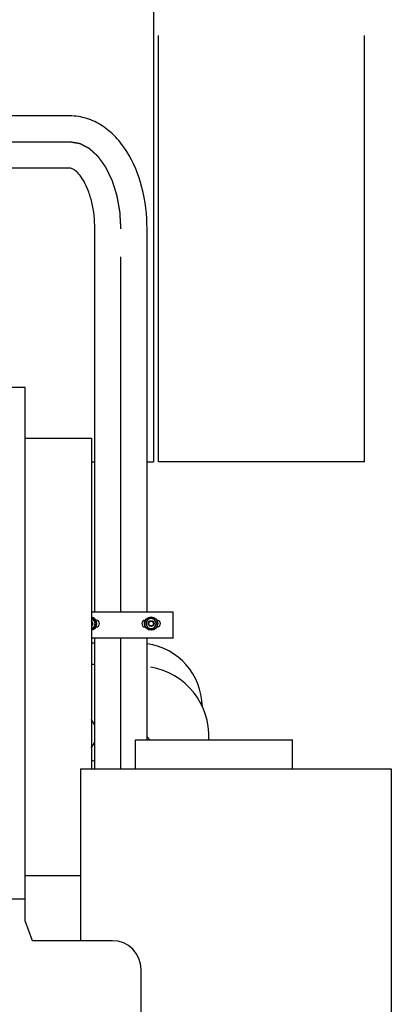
# Model space of a CAD drawing. Header units: millimetres. Extents: x 0 to 1189, y 0 to 841.
# Tile 106 of 172: x 217 to 243, y 632 to 700. Entities that reach past the tile are written whole.
import ezdxf
from ezdxf.enums import TextEntityAlignment as Align

# ---------------------------------------------------------------- set-up
doc = ezdxf.new("R2010")
doc.units = ezdxf.units.MM
doc.header["$LTSCALE"] = 65.395
doc.linetypes.add('CENTER', pattern=[0.6, 0.375, -0.075, 0.075, -0.075])
doc.linetypes.add('PHANTOM', pattern=[0.8, 0.45, -0.05, 0.1, -0.05, 0.1, -0.05])
doc.layers.get('0').update_dxf_attribs({"linetype": 'CONTINUOUS'})
for name, color, linetype in [('1907_153200_84_ABL1190', 7, 'CONTINUOUS'), ('1907_153200_84_T1_PBL1220', 7, 'CONTINUOUS'), ('1907_153700_16_ABL1207', 7, 'CONTINUOUS'), ('1907_153700_16_T1_PBL1208', 7, 'CONTINUOUS'), ('1907_153701_32_PBL1224', 7, 'CONTINUOUS'), ('32007_060000_TLKGS_KGS_V_ABL1077', 7, 'CONTINUOUS'), ('32007_061000_TLKGS_KGS_V_ABL1078', 7, 'CONTINUOUS'), ('32007_062000_TLKGS_KGS_TL_V_ABL1163', 7, 'CONTINUOUS'), ('32007_448100_02_SIMPLE1_T1_X_PBL1206', 7, 'CONTINUOUS'), ('32007_448100_02_SIMPLE1_X_ABL1205', 7, 'CONTINUOUS'), ('32007_725700_02_SIMPLE1_T1_X_PBL1218', 7, 'CONTINUOUS'), ('32007_725700_02_SIMPLE1_T3_X_PBL1216', 7, 'CONTINUOUS'), ('32007_725700_02_SIMPLE1_X_ABL1217', 7, 'CONTINUOUS'), ('32087_000000_TLKGS_MARKETING_ABL973', 7, 'CONTINUOUS'), ('8M32E_GENSET_AUSBAUMASSE_ABL956', 7, 'CONTINUOUS'), ('8M32E_GENSET_GENERATOR_ABL1034', 7, 'CONTINUOUS'), ('8M32E_GENSET_GENERATOR_T1_PBL1035', 7, 'CONTINUOUS'), ('8M32E_GENSET_VERROHRUNG_ABL951', 7, 'CONTINUOUS'), ('D6796-10_PBL2237', 7, 'CONTINUOUS'), ('D6796-10_PBL2238', 7, 'CONTINUOUS'), ('D931_1-M10X180_PBL2239', 7, 'CONTINUOUS'), ('D931_1-M10X180_PBL2240', 7, 'CONTINUOUS'), ('D934-M10_PBL1209', 7, 'CONTINUOUS'), ('D934-M10_PBL1210', 7, 'CONTINUOUS'), ('EN1092-1-01A-DN80-PN16_PBL1191', 7, 'CONTINUOUS'), ('rechts_4_VBL948', 7, 'CONTINUOUS'), ('T-STUECK-S-88_9X3_2-88_9X3_2_PBL1198', 7, 'CONTINUOUS')]:
    doc.layers.add(name, color=color, linetype=linetype)
doc.styles.get("Standard").update_dxf_attribs({"font": 'txt', "width": 0.6})
doc.dimstyles.new('DIMSTYLE_5', dxfattribs={"dimtxt": 3.5, "dimasz": 3.5, "dimexe": 1.8, "dimexo": 0, "dimgap": 0.875, "dimtad": 1, "dimlfac": 25, "dimdsep": 46, "dimtxsty": 'Standard', "dimblk": '_FILLED', "dimblk1": '_FILLED', "dimblk2": '_FILLED', "dimcen": 0.09, "dimadec": 0, "dimazin": 0, "dimtp": 1.2, "dimtm": 1.2, "dimtfac": 1, "dimtofl": 0, "dimtmove": 0, "dimatfit": 3, "dimldrblk": '_FILLED', "dimfxl": 1, "dimtolj": 1, "dimarcsym": 0})

# ---------------------------------------------------------------- blocks, each defined once
blk = doc.blocks.new('_FILLED')
at = {"color": 0, "linetype": 'ByBlock'}
blk.add_solid([(0, 0), (-1, 0.167), (-1, -0.167)], dxfattribs=at)
blk = doc.blocks.new('*D17')
at = {"color": 2, "linetype": 'Continuous'}
for p, q in [((187.205, 664.681), (187.205, 753.561)), ((240.805, 709.201), (240.805, 753.561)), ((187.205, 751.761), (214.005, 751.761)), ((240.805, 751.761), (214.005, 751.761))]:
    blk.add_line(p, q, dxfattribs=at)
at = {"color": 2, "linetype": 'Continuous', "xscale": 3.5, "yscale": 3.5, "zscale": 3.5, "rotation": 180}
blk.add_blockref('_FILLED', (187.205, 751.761), dxfattribs=at)
at = {"color": 2, "linetype": 'Continuous', "xscale": 3.5, "yscale": 3.5, "zscale": 3.5}
blk.add_blockref('_FILLED', (240.805, 751.761), dxfattribs=at)
at = {"color": 2, "linetype": 'Continuous', "width": 0.619048}
blk.add_text('1340', height=3.5, dxfattribs=at).set_placement((214.005, 752.636), align=Align.CENTER)
blk = doc.blocks.new('EN1092-1-01A-DN80-PN16_PBL1191', base_point=(180.347, 694.761))
at = {"layer": 'EN1092-1-01A-DN80-PN16_PBL1191', "color": 7, "linetype": 'Continuous'}
for p, q in [((179.205, 695.161), (179.205, 694.361)), ((181.489, 695.161), (179.205, 695.161)), ((181.475, 694.361), (179.205, 694.361))]:
    blk.add_line(p, q, dxfattribs=at)
blk = doc.blocks.new('T-STUECK-S-88_9X3_2-88_9X3_2_PBL1198', base_point=(181.427, 692.988))
at = {"layer": 'T-STUECK-S-88_9X3_2-88_9X3_2_PBL1198', "color": 7, "linetype": 'Continuous'}
for p, q in [((181.427, 694.361), (181.427, 694.341)), ((181.427, 693.861), (181.427, 691.615))]:
    blk.add_line(p, q, dxfattribs=at)
blk = doc.blocks.new('1907_153200_84_T1_PBL1220', base_point=(213.72, 670.381))
at = {"layer": '1907_153200_84_T1_PBL1220', "color": 7, "linetype": 'Continuous'}
for p, q in [((220.479, 692.921), (201.634, 692.921)), ((220.479, 689.321), (201.699, 689.321)), ((222.205, 658.661), (222.205, 685.121)), ((225.805, 658.661), (225.805, 685.121)), ((222.205, 647.841), (222.205, 656.861)), ((225.805, 649.841), (225.805, 656.861))]:
    blk.add_line(p, q, dxfattribs=at)
at = {"layer": '1907_153200_84_T1_PBL1220', "color": 2, "linetype": 'CENTER'}
for p, q in [((220.479, 691.121), (201.667, 691.121)), ((224.005, 658.661), (224.005, 685.121)), ((224.005, 647.841), (224.005, 656.861))]:
    blk.add_line(p, q, dxfattribs=at)
at = {"layer": '1907_153200_84_T1_PBL1220', "color": 7, "linetype": 'Continuous'}
for points, knots in [([(225.805, 685.121), (225.805, 686.083), (225.586, 687.95), (224.729, 690.103), (223.685, 691.48), (222.75, 692.276), (221.663, 692.798), (220.871, 692.921), (220.479, 692.921)], [0, 0, 0, 0, 0.277582, 0.536107, 0.656732, 0.772939, 0.886833, 1, 1, 1, 1]), ([(222.205, 685.121), (222.205, 685.738), (222.109, 686.641), (221.778, 687.737), (221.474, 688.395), (221.147, 688.876), (220.85, 689.166), (220.63, 689.295), (220.516, 689.321), (220.479, 689.321)], [0, 0, 0, 0, 0.387885, 0.56407, 0.71801, 0.841627, 0.927974, 0.976473, 1, 1, 1, 1])]:
    blk.add_open_spline(points, degree=3, knots=knots, dxfattribs=at)
at = {"layer": '1907_153200_84_T1_PBL1220', "color": 2, "linetype": 'CENTER'}
blk.add_open_spline([(224.005, 685.121), (224.002, 685.169), (223.997, 685.266), (223.988, 685.412), (223.98, 685.558), (223.972, 685.703), (223.965, 685.825), (223.959, 685.922), (223.955, 685.995), (223.951, 686.055), (223.949, 686.104), (223.946, 686.14), (223.944, 686.177), (223.943, 686.207), (223.941, 686.232), (223.94, 686.247), (223.94, 686.259), (223.939, 686.268), (223.939, 686.276), (223.938, 686.281), (223.938, 686.284), (223.938, 686.286), (223.938, 686.288), (223.937, 686.291), (223.936, 686.296), (223.935, 686.304), (223.933, 686.312), (223.931, 686.324), (223.929, 686.339), (223.925, 686.362), (223.919, 686.391), (223.913, 686.426), (223.907, 686.461), (223.899, 686.508), (223.888, 686.566), (223.876, 686.636), (223.859, 686.73), (223.839, 686.847), (223.818, 686.963), (223.801, 687.057), (223.789, 687.127), (223.779, 687.185), (223.77, 687.232), (223.764, 687.267), (223.758, 687.302), (223.753, 687.331), (223.748, 687.355), (223.746, 687.369), (223.744, 687.381), (223.742, 687.39), (223.741, 687.397), (223.74, 687.402), (223.74, 687.405), (223.739, 687.407), (223.738, 687.409), (223.738, 687.412), (223.736, 687.417), (223.734, 687.423), (223.732, 687.431), (223.728, 687.442), (223.724, 687.456), (223.717, 687.477), (223.709, 687.504), (223.699, 687.536), (223.689, 687.569), (223.675, 687.612), (223.658, 687.666), (223.638, 687.73), (223.611, 687.816), (223.578, 687.924), (223.544, 688.032), (223.517, 688.118), (223.497, 688.183), (223.48, 688.236), (223.466, 688.28), (223.456, 688.312), (223.446, 688.344), (223.438, 688.371), (223.431, 688.393), (223.427, 688.406), (223.424, 688.417), (223.421, 688.425), (223.419, 688.432), (223.417, 688.436), (223.417, 688.439), (223.416, 688.441), (223.415, 688.443), (223.414, 688.445), (223.412, 688.449), (223.409, 688.455), (223.406, 688.463), (223.401, 688.472), (223.395, 688.484), (223.386, 688.504), (223.374, 688.528), (223.361, 688.556), (223.347, 688.585), (223.328, 688.624), (223.305, 688.672), (223.277, 688.729), (223.24, 688.806), (223.194, 688.902), (223.148, 688.998), (223.111, 689.075), (223.083, 689.133), (223.06, 689.181), (223.042, 689.219), (223.028, 689.248), (223.014, 689.277), (223.002, 689.301), (222.993, 689.32), (222.987, 689.332), (222.983, 689.342), (222.979, 689.349), (222.976, 689.355), (222.974, 689.359), (222.973, 689.362), (222.972, 689.363), (222.971, 689.365), (222.97, 689.367), (222.967, 689.37), (222.964, 689.375), (222.96, 689.381), (222.954, 689.389), (222.947, 689.398), (222.936, 689.414), (222.922, 689.433), (222.906, 689.456), (222.889, 689.48), (222.867, 689.51), (222.839, 689.549), (222.806, 689.596), (222.762, 689.658), (222.706, 689.735), (222.651, 689.812), (222.607, 689.874), (222.573, 689.921), (222.546, 689.96), (222.524, 689.991), (222.507, 690.014), (222.493, 690.033), (222.482, 690.049), (222.474, 690.06), (222.465, 690.072), (222.458, 690.081), (222.453, 690.089), (222.449, 690.095), (222.445, 690.1), (222.443, 690.103), (222.441, 690.105), (222.44, 690.107), (222.439, 690.108), (222.438, 690.109), (222.435, 690.112), (222.431, 690.115), (222.426, 690.12), (222.42, 690.125), (222.412, 690.133), (222.403, 690.141), (222.393, 690.15), (222.38, 690.161), (222.365, 690.176), (222.346, 690.193), (222.32, 690.216), (222.289, 690.245), (222.251, 690.28), (222.2, 690.326), (222.137, 690.383), (222.074, 690.441), (222.023, 690.487), (221.985, 690.522), (221.954, 690.55), (221.929, 690.574), (221.91, 690.591), (221.894, 690.605), (221.881, 690.617), (221.872, 690.625), (221.862, 690.634), (221.854, 690.641), (221.848, 690.647), (221.844, 690.651), (221.841, 690.654), (221.839, 690.656), (221.837, 690.657), (221.835, 690.659), (221.834, 690.66), (221.833, 690.661), (221.831, 690.662), (221.829, 690.663), (221.826, 690.664), (221.823, 690.666), (221.818, 690.668), (221.812, 690.672), (221.803, 690.676), (221.793, 690.681), (221.782, 690.687), (221.769, 690.694), (221.752, 690.703), (221.731, 690.713), (221.704, 690.728), (221.669, 690.746), (221.628, 690.767), (221.573, 690.796), (221.505, 690.831), (221.436, 690.867), (221.381, 690.895), (221.34, 690.917), (221.306, 690.935), (221.278, 690.949), (221.258, 690.96), (221.241, 690.968), (221.227, 690.976), (221.217, 690.981), (221.206, 690.986), (221.198, 690.991), (221.191, 690.994), (221.187, 690.997), (221.183, 690.998), (221.181, 691), (221.179, 691.001), (221.177, 691.002), (221.176, 691.002), (221.174, 691.003), (221.172, 691.003), (221.17, 691.003), (221.167, 691.004), (221.164, 691.004), (221.159, 691.005), (221.152, 691.006), (221.143, 691.008), (221.132, 691.01), (221.121, 691.012), (221.107, 691.014), (221.088, 691.017), (221.067, 691.021), (221.038, 691.026), (221.001, 691.032), (220.958, 691.039), (220.914, 691.047), (220.871, 691.054), (220.813, 691.064), (220.74, 691.076), (220.653, 691.091), (220.566, 691.106), (220.508, 691.116), (220.479, 691.121)], degree=3, knots=[0, 0, 0, 0, 0.015625, 0.03125, 0.046875, 0.0625, 0.078125, 0.085938, 0.09375, 0.101562, 0.105469, 0.109375, 0.113281, 0.117188, 0.119141, 0.121094, 0.12207, 0.123047, 0.124023, 0.124512, 0.124756, 0.125, 0.125244, 0.125488, 0.125977, 0.126953, 0.12793, 0.128906, 0.130859, 0.132812, 0.136719, 0.140625, 0.144531, 0.148438, 0.15625, 0.164062, 0.171875, 0.1875, 0.203125, 0.210938, 0.21875, 0.226562, 0.230469, 0.234375, 0.238281, 0.242188, 0.244141, 0.246094, 0.24707, 0.248047, 0.249023, 0.249512, 0.249756, 0.25, 0.250244, 0.250488, 0.250977, 0.251953, 0.25293, 0.253906, 0.255859, 0.257812, 0.261719, 0.265625, 0.269531, 0.273438, 0.28125, 0.289062, 0.296875, 0.3125, 0.328125, 0.335938, 0.34375, 0.351562, 0.355469, 0.359375, 0.363281, 0.367188, 0.369141, 0.371094, 0.37207, 0.373047, 0.374023, 0.374512, 0.374756, 0.375, 0.375244, 0.375488, 0.375977, 0.376953, 0.37793, 0.378906, 0.380859, 0.382812, 0.386719, 0.390625, 0.394531, 0.398438, 0.40625, 0.414062, 0.421875, 0.4375, 0.453125, 0.460938, 0.46875, 0.476562, 0.480469, 0.484375, 0.488281, 0.492188, 0.494141, 0.496094, 0.49707, 0.498047, 0.499023, 0.499512, 0.499756, 0.5, 0.500244, 0.500488, 0.500977, 0.501953, 0.50293, 0.503906, 0.505859, 0.507812, 0.511719, 0.515625, 0.519531, 0.523438, 0.53125, 0.539062, 0.546875, 0.5625, 0.578125, 0.585938, 0.59375, 0.601562, 0.605469, 0.609375, 0.613281, 0.615234, 0.617188, 0.619141, 0.621094, 0.62207, 0.623047, 0.624023, 0.624512, 0.624756, 0.625, 0.625244, 0.625488, 0.625977, 0.626953, 0.62793, 0.628906, 0.630859, 0.632812, 0.634766, 0.636719, 0.640625, 0.644531, 0.648438, 0.65625, 0.664062, 0.671875, 0.6875, 0.703125, 0.710938, 0.71875, 0.726562, 0.730469, 0.734375, 0.738281, 0.740234, 0.742188, 0.744141, 0.746094, 0.74707, 0.748047, 0.748535, 0.749023, 0.749512, 0.749756, 0.75, 0.750244, 0.750488, 0.750977, 0.751465, 0.751953, 0.75293, 0.753906, 0.755859, 0.757812, 0.759766, 0.761719, 0.765625, 0.769531, 0.773438, 0.78125, 0.789062, 0.796875, 0.8125, 0.828125, 0.835938, 0.84375, 0.851562, 0.855469, 0.859375, 0.863281, 0.865234, 0.867188, 0.869141, 0.871094, 0.87207, 0.873047, 0.873535, 0.874023, 0.874512, 0.874756, 0.875, 0.875244, 0.875488, 0.875977, 0.876465, 0.876953, 0.87793, 0.878906, 0.880859, 0.882812, 0.884766, 0.886719, 0.890625, 0.894531, 0.898438, 0.90625, 0.914062, 0.921875, 0.929688, 0.9375, 0.953125, 0.96875, 0.984375, 1, 1, 1, 1], dxfattribs=at)
blk = doc.blocks.new('1907_153200_84_ABL1190', base_point=(202.505, 671.501))
at = {"layer": '1907_153200_84_T1_PBL1220'}
blk.add_blockref('1907_153200_84_T1_PBL1220', (213.72, 670.381), dxfattribs=at)
at = {"layer": 'EN1092-1-01A-DN80-PN16_PBL1191'}
blk.add_blockref('EN1092-1-01A-DN80-PN16_PBL1191', (180.347, 694.761), dxfattribs=at)
at = {"layer": 'T-STUECK-S-88_9X3_2-88_9X3_2_PBL1198'}
blk.add_blockref('T-STUECK-S-88_9X3_2-88_9X3_2_PBL1198', (181.427, 692.988), dxfattribs=at)
blk = doc.blocks.new('1907_153700_16_T1_PBL1208', base_point=(224.785, 657.761))
at = {"layer": '1907_153700_16_T1_PBL1208', "color": 7, "linetype": 'Continuous'}
for p, q in [((227.605, 658.661), (221.965, 658.661)), ((227.605, 656.861), (227.605, 658.661)), ((222.273, 658.101), (222.285, 658.101)), ((225.698, 657.621), (225.685, 657.621)), ((226.473, 658.101), (226.485, 658.101)), ((227.605, 656.861), (221.965, 656.861))]:
    blk.add_line(p, q, dxfattribs=at)
for centre, start, end in [((222.285, 657.861), 270, 90), ((225.685, 657.861), 90, 270), ((226.485, 657.861), 270, 90)]:
    blk.add_arc(centre, 0.24, start, end, dxfattribs=at)
blk = doc.blocks.new('1907_153700_16_ABL1207', base_point=(224.785, 657.761))
at = {"layer": '1907_153700_16_T1_PBL1208'}
blk.add_blockref('1907_153700_16_T1_PBL1208', (224.785, 657.761), dxfattribs=at)
blk = doc.blocks.new('D934-M10_PBL1209', base_point=(222.122, 657.861))
at = {"layer": 'D934-M10_PBL1209', "color": 7, "linetype": 'Continuous'}
for p, q in [((222.082, 658.201), (221.965, 658.201)), ((222.278, 657.861), (222.082, 658.201)), ((222.082, 657.521), (222.278, 657.861)), ((221.965, 657.521), (222.082, 657.521))]:
    blk.add_line(p, q, dxfattribs=at)
for points in [[(222.18, 658.031), (222.135, 658.108), (222.052, 658.17), (221.965, 658.191)], [(221.965, 657.531), (222.052, 657.552), (222.135, 657.614), (222.18, 657.691)], [(222.18, 657.691), (222.209, 657.742), (222.241, 657.861), (222.209, 657.98), (222.18, 658.031)]]:
    blk.add_open_spline(points, degree=3, dxfattribs=at)
blk = doc.blocks.new('D934-M10_PBL1210', base_point=(226.085, 657.861))
at = {"layer": 'D934-M10_PBL1210', "color": 7, "linetype": 'Continuous'}
for p, q in [((225.889, 658.201), (225.693, 657.861)), ((225.693, 657.861), (225.889, 657.521)), ((226.282, 658.201), (225.889, 658.201)), ((226.478, 657.861), (226.282, 658.201)), ((226.282, 657.521), (226.478, 657.861)), ((225.889, 657.521), (226.282, 657.521))]:
    blk.add_line(p, q, dxfattribs=at)
for points in [[(225.791, 658.031), (225.762, 657.98), (225.73, 657.861), (225.762, 657.742), (225.791, 657.691)], [(226.085, 658.201), (226.027, 658.201), (225.907, 658.169), (225.82, 658.081), (225.791, 658.031)], [(225.791, 657.691), (225.82, 657.64), (225.907, 657.553), (226.027, 657.521), (226.085, 657.521)], [(226.38, 658.031), (226.35, 658.081), (226.263, 658.169), (226.144, 658.201), (226.085, 658.201)], [(226.085, 657.521), (226.144, 657.521), (226.263, 657.553), (226.35, 657.64), (226.38, 657.691)], [(226.38, 657.691), (226.409, 657.742), (226.441, 657.861), (226.409, 657.98), (226.38, 658.031)]]:
    blk.add_open_spline(points, degree=3, dxfattribs=at)
blk = doc.blocks.new('1907_153701_32_PBL1224', base_point=(226.485, 657.861))
at = {"layer": '1907_153701_32_PBL1224', "color": 7, "linetype": 'Continuous'}
for p, q in [((226.485, 658.08), (226.485, 658.101)), ((226.485, 657.621), (226.485, 657.641))]:
    blk.add_line(p, q, dxfattribs=at)
blk = doc.blocks.new('D6796-10_PBL2237', base_point=(221.984, 657.861))
at = {"layer": 'D6796-10_PBL2237', "color": 7, "linetype": 'Continuous'}
for radius, start, end in [(0.449, 282.6339, 77.3661), (0.46, 282.40885, 77.59115)]:
    blk.add_arc((221.885, 657.861), radius, start, end, dxfattribs=at)
blk = doc.blocks.new('D6796-10_PBL2238', base_point=(226.085, 657.861))
at = {"layer": 'D6796-10_PBL2238', "color": 7, "linetype": 'Continuous'}
for radius in [0.46, 0.449]:
    blk.add_circle((226.085, 657.861), radius, dxfattribs=at)
blk = doc.blocks.new('D931_1-M10X180_PBL2239', base_point=(221.971, 657.861))
at = {"layer": 'D931_1-M10X180_PBL2239', "color": 7, "linetype": 'Continuous'}
for radius, start, end in [(0.163, 301.07288, 58.92712), (0.2, 295.78514, 64.21486)]:
    blk.add_arc((221.885, 657.861), radius, start, end, dxfattribs=at)
blk = doc.blocks.new('D931_1-M10X180_PBL2240', base_point=(226.085, 657.861))
at = {"layer": 'D931_1-M10X180_PBL2240', "color": 7, "linetype": 'Continuous'}
for radius in [0.2, 0.163]:
    blk.add_circle((226.085, 657.861), radius, dxfattribs=at)
blk = doc.blocks.new('8M32E_GENSET_VERROHRUNG_ABL951', base_point=(183.405, 625.051))
at = {"layer": '1907_153200_84_ABL1190'}
blk.add_blockref('1907_153200_84_ABL1190', (202.505, 671.501), dxfattribs=at)
at = {"layer": '1907_153700_16_ABL1207'}
blk.add_blockref('1907_153700_16_ABL1207', (224.785, 657.761), dxfattribs=at)
at = {"layer": '1907_153701_32_PBL1224'}
blk.add_blockref('1907_153701_32_PBL1224', (226.485, 657.861), dxfattribs=at)
at = {"layer": 'D6796-10_PBL2237'}
blk.add_blockref('D6796-10_PBL2237', (221.984, 657.861), dxfattribs=at)
at = {"layer": 'D6796-10_PBL2238'}
blk.add_blockref('D6796-10_PBL2238', (226.085, 657.861), dxfattribs=at)
at = {"layer": 'D931_1-M10X180_PBL2239'}
blk.add_blockref('D931_1-M10X180_PBL2239', (221.971, 657.861), dxfattribs=at)
at = {"layer": 'D931_1-M10X180_PBL2240'}
blk.add_blockref('D931_1-M10X180_PBL2240', (226.085, 657.861), dxfattribs=at)
at = {"layer": 'D934-M10_PBL1209'}
blk.add_blockref('D934-M10_PBL1209', (222.122, 657.861), dxfattribs=at)
at = {"layer": 'D934-M10_PBL1210'}
blk.add_blockref('D934-M10_PBL1210', (226.085, 657.861), dxfattribs=at)
blk = doc.blocks.new('32007_725700_02_SIMPLE1_T3_X_PBL1216', base_point=(233.705, 689.121))
at = {"layer": '32007_725700_02_SIMPLE1_T3_X_PBL1216', "color": 8, "linetype": 'PHANTOM'}
for p, q in [((226.605, 669.041), (226.605, 709.201)), ((240.805, 709.201), (226.605, 709.201)), ((240.805, 669.041), (240.805, 709.201)), ((240.805, 669.041), (226.605, 669.041))]:
    blk.add_line(p, q, dxfattribs=at)
blk = doc.blocks.new('8M32E_GENSET_AUSBAUMASSE_ABL956', base_point=(174.645, 684.741))
at = {"layer": '32007_725700_02_SIMPLE1_T3_X_PBL1216'}
blk.add_blockref('32007_725700_02_SIMPLE1_T3_X_PBL1216', (233.705, 689.121), dxfattribs=at)
blk = doc.blocks.new('32007_448100_02_SIMPLE1_T1_X_PBL1206', base_point=(226.001, 652.422))
at = {"layer": '32007_448100_02_SIMPLE1_T1_X_PBL1206', "color": 7, "linetype": 'Continuous'}
for p, q in [((222.205, 656.505), (221.965, 656.505)), ((222.205, 655.026), (221.965, 655.034))]:
    blk.add_line(p, q, dxfattribs=at)
for centre, radius, start, end in [((225.205, 652.105), 4.4, 0.63889, 82.15464), ((225.261, 650.116), 4.8, 356.98154, 80.68207), ((225.149, 651.705), 4.5, 5.02766, 8.87113), ((220.785, 650.261), 1.52, 22.37717, 40.16862), ((220.785, 650.261), 1.52, 319.83138, 337.62283), ((221.056, 645.581), 6.52, 40.97186, 43.17804), ((221.025, 645.581), 3, 66.81941, 71.69894)]:
    blk.add_arc(centre, radius, start, end, dxfattribs=at)
blk = doc.blocks.new('32007_448100_02_SIMPLE1_X_ABL1205', base_point=(226.001, 652.422))
at = {"layer": '32007_448100_02_SIMPLE1_T1_X_PBL1206'}
blk.add_blockref('32007_448100_02_SIMPLE1_T1_X_PBL1206', (226.001, 652.422), dxfattribs=at)
blk = doc.blocks.new('32007_061000_TLKGS_KGS_V_ABL1078', base_point=(186.78, 642.792))
at = {"layer": '32007_448100_02_SIMPLE1_X_ABL1205'}
blk.add_blockref('32007_448100_02_SIMPLE1_X_ABL1205', (226.001, 652.422), dxfattribs=at)
blk = doc.blocks.new('32007_725700_02_SIMPLE1_T1_X_PBL1218', base_point=(217.963, 690.081))
at = {"layer": '32007_725700_02_SIMPLE1_T1_X_PBL1218', "color": 7, "linetype": 'Continuous'}
for p, q in [((212.045, 711.121), (212.045, 692.921)), ((212.045, 711.121), (212.285, 711.121)), ((212.285, 709.044), (212.285, 711.121)), ((226.125, 709.044), (226.125, 711.121)), ((226.125, 711.121), (226.245, 711.121)), ((226.245, 711.121), (226.245, 669.041)), ((212.285, 709.201), (226.125, 709.201)), ((212.045, 703.821), (209.681, 703.821)), ((212.045, 689.321), (212.045, 681.761)), ((221.965, 669.041), (222.205, 669.041)), ((225.805, 669.041), (226.245, 669.041))]:
    blk.add_line(p, q, dxfattribs=at)
blk = doc.blocks.new('32007_725700_02_SIMPLE1_X_ABL1217', base_point=(217.963, 690.081))
at = {"layer": '32007_725700_02_SIMPLE1_T1_X_PBL1218'}
blk.add_blockref('32007_725700_02_SIMPLE1_T1_X_PBL1218', (217.963, 690.081), dxfattribs=at)
blk = doc.blocks.new('32007_062000_TLKGS_KGS_TL_V_ABL1163', base_point=(189.251, 673.541))
at = {"layer": '32007_725700_02_SIMPLE1_X_ABL1217'}
blk.add_blockref('32007_725700_02_SIMPLE1_X_ABL1217', (217.963, 690.081), dxfattribs=at)
blk = doc.blocks.new('32007_060000_TLKGS_KGS_V_ABL1077', base_point=(186.78, 657.472))
at = {"layer": '32007_061000_TLKGS_KGS_V_ABL1078'}
blk.add_blockref('32007_061000_TLKGS_KGS_V_ABL1078', (186.78, 642.792), dxfattribs=at)
at = {"layer": '32007_062000_TLKGS_KGS_TL_V_ABL1163'}
blk.add_blockref('32007_062000_TLKGS_KGS_TL_V_ABL1163', (189.251, 673.541), dxfattribs=at)
blk = doc.blocks.new('32087_000000_TLKGS_MARKETING_ABL973', base_point=(183.47, 628.46))
at = {"layer": '32007_060000_TLKGS_KGS_V_ABL1077'}
blk.add_blockref('32007_060000_TLKGS_KGS_V_ABL1077', (186.78, 657.472), dxfattribs=at)
blk = doc.blocks.new('8M32E_GENSET_GENERATOR_T1_PBL1035', base_point=(193.925, 624.661))
at = {"layer": '8M32E_GENSET_GENERATOR_T1_PBL1035', "color": 7, "linetype": 'Continuous'}
for p, q in [((217.405, 674.161), (157.005, 674.161)), ((217.405, 637.324), (217.405, 674.161)), ((217.405, 670.661), (221.965, 670.661)), ((221.965, 670.661), (221.965, 647.841)), ((225.005, 649.841), (235.845, 649.841)), ((225.005, 647.841), (225.005, 649.841)), ((235.845, 647.841), (235.845, 649.841)), ((221.205, 647.841), (242.645, 647.841)), ((221.205, 647.841), (221.205, 635.961)), ((242.645, 647.841), (242.645, 602.361)), ((217.405, 640.461), (221.205, 640.461)), ((217.405, 638.836), (157.005, 638.836)), ((217.905, 635.961), (217.405, 637.324)), ((223.405, 635.961), (217.905, 635.961)), ((225.405, 626.881), (225.405, 633.961))]:
    blk.add_line(p, q, dxfattribs=at)
blk.add_arc((223.405, 633.961), 2, 0, 90, dxfattribs=at)
blk = doc.blocks.new('8M32E_GENSET_GENERATOR_ABL1034', base_point=(193.925, 624.661))
at = {"layer": '8M32E_GENSET_GENERATOR_T1_PBL1035'}
blk.add_blockref('8M32E_GENSET_GENERATOR_T1_PBL1035', (193.925, 624.661), dxfattribs=at)
blk = doc.blocks.new('RECHTS_4_VBL948', base_point=(175.565, 632.68))
at = {"layer": '32087_000000_TLKGS_MARKETING_ABL973'}
blk.add_blockref('32087_000000_TLKGS_MARKETING_ABL973', (183.47, 628.46), dxfattribs=at)
at = {"layer": '8M32E_GENSET_AUSBAUMASSE_ABL956'}
blk.add_blockref('8M32E_GENSET_AUSBAUMASSE_ABL956', (174.645, 684.741), dxfattribs=at)
at = {"layer": '8M32E_GENSET_GENERATOR_ABL1034'}
blk.add_blockref('8M32E_GENSET_GENERATOR_ABL1034', (193.925, 624.661), dxfattribs=at)
at = {"layer": '8M32E_GENSET_VERROHRUNG_ABL951'}
blk.add_blockref('8M32E_GENSET_VERROHRUNG_ABL951', (183.405, 625.051), dxfattribs=at)

msp = doc.modelspace()

# ---------------------------------------------------------------- block references
at = {"layer": 'rechts_4_VBL948'}
msp.add_blockref('RECHTS_4_VBL948', (175.56523, 632.6795), dxfattribs=at)

# ---------------------------------------------------------------- dimensions: what is measured, and where the dimension line sits
at = {"color": 2, "linetype": 'Continuous'}
dim = msp.add_linear_dim(base=(240.80523, 751.76074), p1=(187.20523, 664.68114), p2=(240.80523, 709.20074), dimstyle='DIMSTYLE_5', dxfattribs=at)
dim.commit()
dim.dimension.update_dxf_attribs({"geometry": '*D17', "text_midpoint": (213.67191, 751.76074), "dimtype": 160})

doc.saveas('drawing.dxf')
